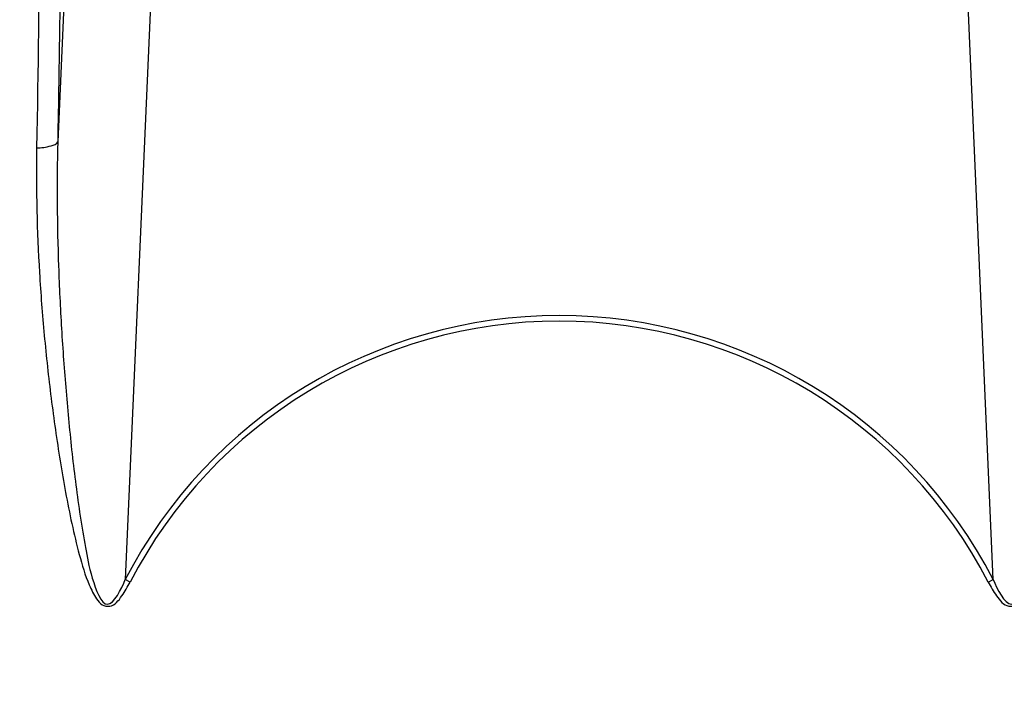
# Model space of a CAD drawing. Header units: millimetres. Extents: x 0 to 297, y 0 to 210.
# Tile 16 of 23: x 240 to 258, y 161 to 174. Entities that reach past the tile are written whole.
import ezdxf

# ---------------------------------------------------------------- set-up
doc = ezdxf.new("R2010")
doc.units = ezdxf.units.MM
doc.header["$LTSCALE"] = 16.335
doc.layers.get('0').update_dxf_attribs({"linetype": 'CONTINUOUS'})
doc.layers.add('08_SURFACES', color=7, linetype='CONTINUOUS')

msp = doc.modelspace()

# ---------------------------------------------------------------- linework, layer by layer
at = {"color": 9, "linetype": 'Continuous'}
for p, q in [((240.761, 179.555), (240.403, 171.354)), ((257.619, 163.29), (257.095, 175.297)), ((242.132, 174.424), (241.646, 163.29)), ((241.736, 163.243), (241.646, 163.29)), ((257.529, 163.243), (257.619, 163.29))]:
    msp.add_line(p, q, dxfattribs=at)
at = {"color": 7, "linetype": 'Continuous'}
for radius in [23.39, 23.14]:
    msp.add_circle((249.633, 159.159), radius, dxfattribs=at)
at = {"color": 9, "linetype": 'Continuous'}
msp.add_circle((249.633, 159.159), 23.258, dxfattribs=at)
at = {"color": 7, "linetype": 'Continuous'}
msp.add_arc((249.633, 159.159), 23, 262.157, 262.0955, dxfattribs=at)
at = {"color": 9, "linetype": 'Continuous'}
for radius, start, end in [(22.878, 113.5873, 261.134), (22.878, 278.866, 66.4127), (8.992, 27.3483, 152.6517), (8.89, 27.3483, 152.6517)]:
    msp.add_arc((249.633, 159.159), radius, start, end, dxfattribs=at)
for points, knots in [([(240.468, 177.119), (240.466, 176.649), (240.455, 174.727), (240.429, 172.805), (240.403, 171.354)], [0, 0, 0, 0, 0.244793, 1, 1, 1, 1]), ([(240.079, 176.938), (240.077, 176.473), (240.066, 174.573), (240.041, 172.673), (240.015, 171.238)], [0, 0, 0, 0, 0.244797, 1, 1, 1, 1]), ([(240.015, 171.238), (240.104, 171.242), (240.228, 171.258), (240.387, 171.309), (240.403, 171.354)], [0, 0, 0, 0, 0.649615, 1, 1, 1, 1]), ([(240.403, 171.354), (240.384, 170.59), (240.395, 169.441), (240.468, 167.909), (240.551, 166.757), (240.643, 165.798), (240.735, 165.029), (240.812, 164.459), (240.915, 163.865), (241.001, 163.383), (241.299, 162.559), (241.576, 163.116), (241.646, 163.29)], [0, 0, 0, 0, 0.249284, 0.374502, 0.500069, 0.625953, 0.688999, 0.752103, 0.815247, 0.878382, 0.938944, 1, 1, 1, 1]), ([(257.619, 163.29), (257.689, 163.117), (257.973, 162.566), (258.264, 163.387), (258.352, 163.867), (258.454, 164.462), (258.531, 165.031), (258.622, 165.8), (258.715, 166.759), (258.798, 167.911), (258.871, 169.441), (258.881, 170.59), (258.863, 171.354)], [0, 0, 0, 0, 0.060954, 0.121211, 0.184376, 0.247549, 0.310682, 0.373758, 0.499699, 0.625325, 0.750601, 1, 1, 1, 1]), ([(240.015, 171.238), (240.001, 170.473), (240.031, 169.32), (240.149, 167.784), (240.276, 166.628), (240.413, 165.665), (240.545, 164.895), (240.659, 164.319), (240.794, 163.749), (240.935, 163.277), (241.085, 162.971), (241.208, 162.813), (241.421, 162.77), (241.596, 162.995), (241.691, 163.155), (241.736, 163.243)], [0, 0, 0, 0, 0.246877, 0.371299, 0.49632, 0.621883, 0.684845, 0.747904, 0.811031, 0.874129, 0.905566, 0.921267, 0.936699, 0.968055, 1, 1, 1, 1]), ([(257.529, 163.243), (257.575, 163.155), (257.669, 162.994), (257.845, 162.772), (258.058, 162.814), (258.181, 162.971), (258.331, 163.278), (258.471, 163.75), (258.607, 164.32), (258.72, 164.896), (258.853, 165.665), (258.99, 166.628), (259.116, 167.785), (259.235, 169.32), (259.265, 170.473), (259.251, 171.238)], [0, 0, 0, 0, 0.031938, 0.06332, 0.078634, 0.094432, 0.125864, 0.188963, 0.25209, 0.31515, 0.378112, 0.503675, 0.628698, 0.753121, 1, 1, 1, 1])]:
    msp.add_open_spline(points, degree=3, knots=knots, dxfattribs=at)
at = {"layer": '08_SURFACES', "color": 9, "linetype": 'Continuous'}
msp.add_arc((249.633, 159.159), 20.184, 118.2519, 179.7161, dxfattribs=at)

doc.saveas('drawing.dxf')
